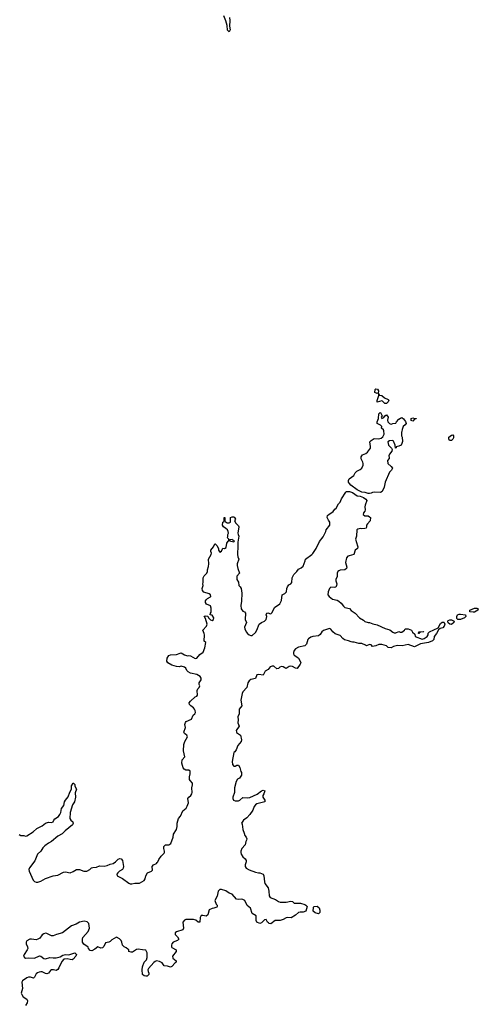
# Model space of a CAD drawing. Header units: inches. Extents: x 2605671 to 2720413, y 450557 to 553563.
# Tile 11 of 35: x 2636217 to 2642159, y 486505 to 499260. Entities that reach past the tile are written whole.
import ezdxf

# ---------------------------------------------------------------- set-up
doc = ezdxf.new("R2010")
doc.units = ezdxf.units.IN
doc.header["$MEASUREMENT"] = 0
for name, color, linetype in [('C6438', 7, 'Continuous'), ('C6439', 7, 'Continuous'), ('C6448', 7, 'Continuous'), ('C6449', 7, 'Continuous')]:
    doc.layers.add(name, color=color, linetype=linetype)

msp = doc.modelspace()

# ---------------------------------------------------------------- linework, layer by layer
at = {"layer": 'C6438', "color": 5, "elevation": 20}
for points in [[(2636210, 488703), (2636230, 488691), (2636270, 488691), (2636290, 488683), (2636310, 488687), (2636390, 488738), (2636439, 488781), (2636510, 488818), (2636550, 488850), (2636590, 488863), (2636630, 488861), (2636649, 488870), (2636657, 488890), (2636672, 488908), (2636719, 488940), (2636737, 488963), (2636749, 488990), (2636758, 489042), (2636790, 489082), (2636799, 489130), (2636809, 489150), (2636846, 489194), (2636866, 489254), (2636888, 489290), (2636890, 489334), (2636909, 489371), (2636914, 489370), (2636930, 489354), (2636931, 489331), (2636951, 489290), (2636937, 489243), (2636939, 489190), (2636926, 489130), (2636901, 489090), (2636871, 488990), (2636867, 488910), (2636881, 488890), (2636907, 488870), (2636911, 488850), (2636903, 488830), (2636807, 488753), (2636767, 488713), (2636710, 488685), (2636630, 488613), (2636590, 488592), (2636542, 488558), (2636516, 488530), (2636491, 488490), (2636449, 488451), (2636437, 488430), (2636415, 488365), (2636345, 488275), (2636335, 488250), (2636338, 488230), (2636390, 488113), (2636410, 488095), (2636430, 488087), (2636452, 488088), (2636490, 488101), (2636550, 488135), (2636650, 488169), (2636710, 488178), (2636784, 488216), (2636810, 488220), (2636870, 488208), (2636910, 488225), (2636951, 488251), (2636990, 488253), (2637049, 488229), (2637088, 488230), (2637124, 488250), (2637149, 488271), (2637164, 488276), (2637210, 488282), (2637250, 488297), (2637310, 488294), (2637350, 488303), (2637390, 488321), (2637430, 488331), (2637459, 488350), (2637493, 488387), (2637515, 488395), (2637531, 488391), (2637547, 488370), (2637563, 488290), (2637559, 488270), (2637547, 488253), (2637509, 488231), (2637488, 488210), (2637477, 488190), (2637481, 488170), (2637550, 488133), (2637630, 488075), (2637650, 488065), (2637670, 488065), (2637710, 488076), (2637770, 488074), (2637829, 488110), (2637844, 488130), (2637849, 488170), (2637874, 488206), (2637926, 488230), (2637936, 488244), (2637935, 488290), (2637949, 488310), (2637988, 488330), (2637996, 488344), (2638008, 488352), (2638020, 488380), (2638050, 488422), (2638090, 488462), (2638095, 488470), (2638095, 488490), (2638085, 488525), (2638085, 488550), (2638108, 488570), (2638150, 488571), (2638175, 488590), (2638205, 488670), (2638209, 488711), (2638249, 488770), (2638257, 488810), (2638255, 488850), (2638275, 488910), (2638299, 488941), (2638329, 489010), (2638372, 489048), (2638385, 489070), (2638405, 489115), (2638397, 489170), (2638409, 489190), (2638432, 489208), (2638449, 489231), (2638453, 489250), (2638449, 489310), (2638457, 489350), (2638454, 489370), (2638424, 489404), (2638417, 489417), (2638417, 489450), (2638427, 489490), (2638425, 489525), (2638410, 489539), (2638370, 489539), (2638349, 489549), (2638336, 489570), (2638318, 489630), (2638321, 489670), (2638355, 489710), (2638337, 489790), (2638343, 489870), (2638356, 489910), (2638389, 489970), (2638382, 489990), (2638370, 490000)], [(2639064, 490000), (2639078, 489990), (2639091, 489930), (2639085, 489910), (2639042, 489858), (2639020, 489800), (2639004, 489776), (2638990, 489766), (2638971, 489650), (2638972, 489612), (2638990, 489592), (2639010, 489592), (2639030, 489602), (2639050, 489602), (2639070, 489572), (2639083, 489523), (2639091, 489510), (2639092, 489472), (2639064, 489436), (2639040, 489420), (2639021, 489390), (2638999, 489310), (2638998, 489250), (2638980, 489190), (2638980, 489170), (2638989, 489149), (2639010, 489140), (2639050, 489142), (2639069, 489150), (2639110, 489185), (2639170, 489179), (2639197, 489183), (2639293, 489227), (2639350, 489271), (2639370, 489279), (2639391, 489270), (2639379, 489230), (2639367, 489210), (2639366, 489190), (2639391, 489150), (2639394, 489130), (2639290, 489101), (2639271, 489090), (2639254, 489066), (2639239, 489021), (2639197, 488963), (2639159, 488921), (2639118, 488890), (2639092, 488850), (2639098, 488838), (2639108, 488770), (2639123, 488723), (2639133, 488693), (2639152, 488670), (2639158, 488650), (2639156, 488630), (2639147, 488613), (2639136, 488570), (2639095, 488525), (2639082, 488490), (2639082, 488470), (2639088, 488448), (2639110, 488415), (2639138, 488390), (2639151, 488370), (2639151, 488350), (2639138, 488310), (2639138, 488290), (2639152, 488270), (2639190, 488245), (2639270, 488216), (2639310, 488206), (2639330, 488206), (2639371, 488190), (2639379, 488170), (2639387, 488090), (2639395, 488070), (2639435, 488015), (2639446, 487970), (2639451, 487911), (2639461, 487890), (2639530, 487862), (2639570, 487837), (2639590, 487830), (2639670, 487827), (2639730, 487841), (2639750, 487835), (2639775, 487815), (2639854, 487814), (2639910, 487799), (2639925, 487790), (2639942, 487770), (2639925, 487710), (2639890, 487698), (2639850, 487698), (2639830, 487693), (2639790, 487659), (2639734, 487626), (2639690, 487629), (2639670, 487626), (2639630, 487603), (2639590, 487589), (2639528, 487592), (2639470, 487549), (2639450, 487553), (2639440, 487560), (2639429, 487570), (2639410, 487602), (2639390, 487599), (2639350, 487559), (2639326, 487550), (2639289, 487570), (2639282, 487590), (2639282, 487650), (2639230, 487682), (2639209, 487750), (2639166, 487786), (2639133, 487850), (2639110, 487863), (2639090, 487866), (2639050, 487863), (2639027, 487867), (2638968, 487930), (2638930, 487944), (2638887, 487973), (2638830, 487992), (2638808, 487992), (2638787, 487970), (2638776, 487905), (2638745, 487850), (2638764, 487804), (2638775, 487790), (2638776, 487770), (2638770, 487762), (2638730, 487749), (2638710, 487748), (2638672, 487730), (2638655, 487665), (2638634, 487646), (2638590, 487656), (2638566, 487654), (2638555, 487630), (2638550, 487569), (2638530, 487569), (2638497, 487597), (2638470, 487605), (2638370, 487602), (2638350, 487594), (2638331, 487570), (2638339, 487490), (2638331, 487470), (2638250, 487442), (2638232, 487430), (2638232, 487410), (2638260, 487380), (2638278, 487350), (2638262, 487330), (2638205, 487310), (2638187, 487290), (2638183, 487270), (2638184, 487250), (2638190, 487241), (2638245, 487210), (2638246, 487190), (2638198, 487130), (2638202, 487102), (2638242, 487070), (2638242, 487050), (2638230, 487042), (2638190, 486993), (2638170, 486985), (2638130, 486999), (2638090, 487004), (2638061, 487041), (2638030, 487061), (2637990, 487069), (2637970, 487061), (2637953, 487047), (2637886, 486970), (2637879, 486950), (2637881, 486930), (2637891, 486910), (2637891, 486890), (2637869, 486869), (2637849, 486869), (2637830, 486875), (2637809, 486889), (2637805, 486950), (2637809, 486991), (2637828, 487050), (2637858, 487082), (2637869, 487110), (2637869, 487170), (2637850, 487208), (2637810, 487209), (2637750, 487221), (2637730, 487216), (2637679, 487181), (2637660, 487180), (2637630, 487189), (2637629, 487210), (2637620, 487220), (2637597, 487237), (2637569, 487249), (2637550, 487269), (2637542, 487310), (2637530, 487333), (2637510, 487353), (2637470, 487373), (2637410, 487342), (2637390, 487319), (2637370, 487309), (2637330, 487302), (2637307, 487253), (2637290, 487235), (2637270, 487234), (2637230, 487249), (2637190, 487219), (2637150, 487199), (2637130, 487202), (2637109, 487230), (2637104, 487244), (2637046, 487286), (2637029, 487310), (2637029, 487350), (2637034, 487370), (2637104, 487450), (2637121, 487490), (2637111, 487550), (2637090, 487572), (2637050, 487581), (2636990, 487569), (2636950, 487545), (2636890, 487522), (2636770, 487430), (2636693, 487410), (2636650, 487393), (2636630, 487394), (2636570, 487423), (2636550, 487426), (2636530, 487420), (2636510, 487405), (2636478, 487362), (2636453, 487347), (2636430, 487341), (2636370, 487351), (2636350, 487348), (2636310, 487326), (2636299, 487310), (2636299, 487290), (2636318, 487250), (2636321, 487230), (2636313, 487210), (2636273, 487150), (2636268, 487130), (2636277, 487110), (2636290, 487104), (2636332, 487108), (2636410, 487104), (2636472, 487132), (2636490, 487130), (2636530, 487100), (2636550, 487095), (2636607, 487113), (2636650, 487107), (2636690, 487108), (2636740, 487120), (2636777, 487143), (2636810, 487151), (2636854, 487146), (2636930, 487171), (2636954, 487150), (2636945, 487130), (2636911, 487089), (2636897, 487083), (2636870, 487084), (2636833, 487093), (2636790, 487089), (2636762, 487058), (2636723, 486977), (2636710, 486958), (2636690, 486942), (2636653, 486953), (2636628, 486952), (2636615, 486945), (2636591, 486909), (2636570, 486901), (2636550, 486906), (2636510, 486927), (2636490, 486927), (2636470, 486922), (2636448, 486912), (2636430, 486898), (2636410, 486855), (2636396, 486845), (2636356, 486856), (2636330, 486857), (2636310, 486850), (2636254, 486810), (2636245, 486790), (2636253, 486710), (2636237, 486650), (2636244, 486630), (2636263, 486603), (2636310, 486570), (2636317, 486550), (2636314, 486526), (2636291, 486490)]]:
    msp.add_lwpolyline(points, dxfattribs=at)
at = {"layer": 'C6439', "color": 5, "elevation": 20}
for points in [[(2638935, 499290), (2638941, 499250), (2638936, 499176), (2638944, 499130), (2638930, 499102), (2638910, 499124), (2638905, 499185), (2638887, 499247), (2638861, 499310)], [(2638370, 490000), (2638354, 490014), (2638344, 490030), (2638363, 490090), (2638357, 490130), (2638364, 490156), (2638373, 490167), (2638441, 490199), (2638465, 490250), (2638485, 490270), (2638494, 490286), (2638492, 490310), (2638483, 490330), (2638470, 490345), (2638433, 490370), (2638419, 490390), (2638414, 490410), (2638428, 490430), (2638490, 490486), (2638510, 490498), (2638519, 490510), (2638517, 490570), (2638524, 490590), (2638542, 490610), (2638549, 490630), (2638542, 490650), (2638542, 490670), (2638569, 490710), (2638569, 490730), (2638555, 490750), (2638510, 490777), (2638430, 490794), (2638398, 490810), (2638382, 490830), (2638370, 490858), (2638350, 490874), (2638310, 490884), (2638282, 490878), (2638250, 490879), (2638190, 490899), (2638138, 490930), (2638124, 490950), (2638129, 490991), (2638150, 491022), (2638172, 491032), (2638250, 491035), (2638295, 491055), (2638310, 491056), (2638351, 491031), (2638390, 491021), (2638410, 491025), (2638430, 491021), (2638490, 490984), (2638510, 490987), (2638550, 491036), (2638592, 491068), (2638615, 491125), (2638628, 491190), (2638609, 491210), (2638613, 491290), (2638609, 491310), (2638589, 491350), (2638636, 491404), (2638644, 491430), (2638623, 491503), (2638609, 491531), (2638630, 491538), (2638653, 491533), (2638662, 491510), (2638690, 491485), (2638710, 491478), (2638728, 491490), (2638734, 491510), (2638710, 491548), (2638686, 491550), (2638688, 491570), (2638696, 491584), (2638699, 491601), (2638698, 491638), (2638689, 491669), (2638638, 491690), (2638624, 491710), (2638624, 491730), (2638634, 491746), (2638650, 491762), (2638690, 491782), (2638695, 491790), (2638688, 491810), (2638670, 491822), (2638604, 491844), (2638585, 491865), (2638583, 491890), (2638593, 491930), (2638589, 491950), (2638595, 491970), (2638595, 492030), (2638606, 492054), (2638642, 492090), (2638649, 492110), (2638648, 492132), (2638665, 492175), (2638669, 492209), (2638662, 492270), (2638699, 492330), (2638702, 492350), (2638694, 492370), (2638695, 492390), (2638729, 492430), (2638746, 492470), (2638750, 492472), (2638772, 492450), (2638794, 492410), (2638792, 492390), (2638810, 492362), (2638830, 492374), (2638848, 492412), (2638870, 492411), (2638890, 492422), (2638902, 492478), (2638916, 492504), (2638926, 492510), (2638926, 492530), (2638909, 492550), (2638915, 492565), (2638915, 492590), (2638922, 492610), (2638918, 492630), (2638908, 492650), (2638888, 492670), (2638858, 492690), (2638846, 492710), (2638848, 492750), (2638862, 492758), (2638866, 492770), (2638867, 492813), (2638874, 492810), (2638874, 492770), (2638878, 492758), (2638904, 492744), (2638930, 492742), (2638946, 492750), (2638948, 492810), (2638970, 492822), (2638990, 492818), (2639002, 492810), (2639011, 492790), (2639002, 492770), (2639017, 492737), (2639050, 492702), (2639055, 492690), (2639045, 492610), (2639046, 492590), (2639056, 492570), (2639042, 492490), (2639045, 492445), (2639039, 492330), (2639043, 492303), (2639056, 492270), (2639036, 492210), (2639036, 492190), (2639043, 492150), (2639065, 492090), (2639031, 492050), (2639031, 492010), (2639050, 491974), (2639058, 491930), (2639074, 491914), (2639087, 491890), (2639097, 491830), (2639091, 491729), (2639082, 491670), (2639086, 491630), (2639110, 491598), (2639131, 491590), (2639141, 491570), (2639139, 491490), (2639154, 491450), (2639128, 491392), (2639133, 491370), (2639150, 491331), (2639168, 491308), (2639191, 491291), (2639210, 491283), (2639230, 491283), (2639270, 491321), (2639289, 491350), (2639319, 491430), (2639350, 491451), (2639390, 491467), (2639409, 491490), (2639419, 491530), (2639409, 491550), (2639418, 491570), (2639430, 491578), (2639465, 491565), (2639474, 491566), (2639490, 491582), (2639516, 491644), (2639589, 491691), (2639610, 491734), (2639618, 491810), (2639650, 491825), (2639672, 491848), (2639678, 491890), (2639687, 491913), (2639703, 491937), (2639728, 491950), (2639742, 491970), (2639749, 492030), (2639769, 492071), (2639809, 492110), (2639830, 492141), (2639862, 492158), (2639890, 492182), (2639915, 492250), (2639918, 492270), (2640000, 492334)], [(2640000, 491265), (2639990, 491262), (2639960, 491240), (2639951, 491229), (2639931, 491169), (2639911, 491149), (2639830, 491133), (2639790, 491112), (2639771, 491090), (2639764, 491064), (2639764, 491044), (2639772, 491030), (2639807, 491007), (2639827, 490987), (2639851, 490950), (2639858, 490930), (2639851, 490910), (2639810, 490855), (2639790, 490859), (2639750, 490881), (2639730, 490885), (2639710, 490881), (2639670, 490857), (2639650, 490862), (2639630, 490877), (2639610, 490880), (2639589, 490871), (2639570, 490855), (2639550, 490852), (2639510, 490885), (2639490, 490887), (2639464, 490876), (2639437, 490843), (2639399, 490821), (2639372, 490768), (2639317, 490777), (2639290, 490772), (2639270, 490724), (2639210, 490712), (2639190, 490696), (2639173, 490670), (2639159, 490610), (2639110, 490554), (2639101, 490530), (2639083, 490443), (2639094, 490370), (2639061, 490330), (2639059, 490270), (2639044, 490230), (2639046, 490190), (2639042, 490150), (2639062, 490110), (2639022, 490050), (2639024, 490036), (2639027, 490027), (2639064, 490000)]]:
    msp.add_lwpolyline(points, dxfattribs=at)
msp.add_lwpolyline([(2638970, 492526), (2638938, 492522), (2638934, 492510), (2638990, 492494), (2638998, 492510), (2638990, 492515), (2638978, 492518)], close=True, dxfattribs=at)
at = {"layer": 'C6448', "color": 5, "elevation": 20}
msp.add_lwpolyline([(2640090, 487679), (2640046, 487690), (2640018, 487710), (2640023, 487757), (2640029, 487771), (2640070, 487776), (2640095, 487755), (2640105, 487725), (2640105, 487695)], close=True, dxfattribs=at)
at = {"layer": 'C6449', "color": 5, "elevation": 20}
for points in [[(2640850, 494419), (2640818, 494430), (2640822, 494470), (2640830, 494478), (2640853, 494473), (2640866, 494450), (2640860, 494420)], [(2640949, 494289), (2640919, 494319), (2640910, 494321), (2640850, 494306), (2640849, 494329), (2640869, 494390), (2640869, 494409), (2640862, 494418), (2640870, 494414), (2640878, 494398), (2640910, 494391), (2640942, 494362), (2640990, 494342), (2640998, 494330), (2640991, 494310), (2640970, 494289)], [(2640910, 494094), (2640935, 494105), (2640946, 494130), (2640970, 494142), (2640991, 494110), (2640981, 494070), (2640986, 494050), (2641007, 494027), (2641016, 494024), (2641030, 494022), (2641050, 494031), (2641090, 494034), (2641098, 494050), (2641130, 494086), (2641150, 494099), (2641170, 494105), (2641191, 494091), (2641217, 494057), (2641225, 494030), (2641211, 494010), (2641185, 493990), (2641171, 493950), (2641170, 493926), (2641162, 493918), (2641162, 493870), (2641171, 493851), (2641175, 493795), (2641170, 493768), (2641158, 493750), (2641130, 493734), (2641094, 493726), (2641094, 493714), (2641088, 493708), (2641082, 493750), (2641059, 493799), (2641050, 493809), (2641010, 493805), (2640985, 493790), (2640995, 493750), (2641032, 493710), (2641042, 493690), (2641038, 493670), (2641006, 493630), (2640998, 493610), (2641005, 493590), (2641004, 493576), (2640982, 493550), (2640985, 493510), (2641030, 493472), (2641045, 493450), (2641034, 493426), (2641010, 493398), (2640954, 493270), (2640937, 493203), (2640912, 493150), (2640890, 493135), (2640810, 493141), (2640790, 493137), (2640770, 493126), (2640750, 493120), (2640730, 493121), (2640695, 493135), (2640650, 493141), (2640590, 493170), (2640508, 493228), (2640489, 493250), (2640479, 493270), (2640477, 493290), (2640484, 493310), (2640545, 493355), (2640564, 493390), (2640587, 493413), (2640630, 493435), (2640649, 493451), (2640665, 493490), (2640665, 493510), (2640661, 493530), (2640643, 493570), (2640643, 493597), (2640659, 493621), (2640700, 493640), (2640723, 493657), (2640762, 493710), (2640764, 493730), (2640754, 493790), (2640769, 493810), (2640810, 493836), (2640870, 493831), (2640899, 493841), (2640922, 493858), (2640938, 493890), (2640935, 493935), (2640930, 493946), (2640906, 493970), (2640908, 493990), (2640890, 494008), (2640848, 494028), (2640848, 494050), (2640867, 494093), (2640870, 494154), (2640888, 494172), (2640892, 494170), (2640914, 494130), (2640902, 494110)], [(2641310, 494058), (2641289, 494069), (2641290, 494094), (2641310, 494102), (2641330, 494094), (2641353, 494093), (2641352, 494088), (2641330, 494086)], [(2641790, 493807), (2641784, 493810), (2641776, 493830), (2641779, 493850), (2641810, 493879), (2641830, 493881), (2641839, 493870), (2641838, 493842), (2641830, 493824), (2641810, 493809)], [(2642090, 491583), (2642049, 491589), (2642049, 491610), (2642110, 491636), (2642138, 491638), (2642159, 491630), (2642151, 491610), (2642110, 491587)], [(2641810, 491426), (2641788, 491428), (2641767, 491447), (2641765, 491470), (2641770, 491476), (2641790, 491484), (2641810, 491484), (2641845, 491470), (2641841, 491450)], [(2641910, 491490), (2641892, 491492), (2641882, 491502), (2641880, 491530), (2641890, 491550), (2641910, 491559), (2641930, 491560), (2641994, 491550), (2641999, 491530), (2641979, 491510), (2641930, 491491)], [(2641390, 491308), (2641386, 491310), (2641390, 491331), (2641450, 491334), (2641454, 491330), (2641413, 491327), (2641398, 491322)]]:
    msp.add_lwpolyline(points, close=True, dxfattribs=at)
msp.add_lwpolyline([(2640000, 492334), (2640015, 492345), (2640059, 492410), (2640100, 492500), (2640150, 492562), (2640184, 492630), (2640189, 492650), (2640236, 492710), (2640233, 492750), (2640216, 492776), (2640202, 492810), (2640204, 492836), (2640225, 492855), (2640250, 492867), (2640279, 492890), (2640302, 492918), (2640318, 492930), (2640349, 492990), (2640369, 493010), (2640385, 493055), (2640441, 493139), (2640450, 493146), (2640470, 493150), (2640490, 493148), (2640530, 493133), (2640590, 493093), (2640630, 493088), (2640670, 493070), (2640701, 493050), (2640715, 493030), (2640691, 492970), (2640687, 492950), (2640691, 492910), (2640687, 492893), (2640671, 492870), (2640666, 492850), (2640690, 492831), (2640730, 492831), (2640750, 492822), (2640762, 492810), (2640758, 492770), (2640721, 492730), (2640711, 492710), (2640711, 492689), (2640705, 492675), (2640690, 492669), (2640650, 492665), (2640630, 492669), (2640600, 492660), (2640585, 492650), (2640581, 492570), (2640567, 492530), (2640595, 492445), (2640598, 492430), (2640592, 492410), (2640565, 492390), (2640547, 492333), (2640484, 492316), (2640470, 492309), (2640450, 492290), (2640438, 492230), (2640454, 492170), (2640451, 492150), (2640430, 492134), (2640371, 492129), (2640350, 492122), (2640338, 492110), (2640331, 492090), (2640332, 492048), (2640312, 492008), (2640311, 491990), (2640325, 491950), (2640322, 491930), (2640311, 491909), (2640290, 491904), (2640250, 491909), (2640231, 491890), (2640215, 491850), (2640211, 491810), (2640226, 491790), (2640270, 491755), (2640330, 491739), (2640350, 491728), (2640380, 491700), (2640410, 491663), (2640430, 491647), (2640490, 491631), (2640510, 491606), (2640565, 491570), (2640621, 491510), (2640670, 491483), (2640690, 491465), (2640731, 491451), (2640751, 491451), (2640794, 491434), (2640850, 491422), (2640950, 491373), (2641014, 491354), (2641050, 491326), (2641070, 491316), (2641090, 491318), (2641130, 491334), (2641146, 491326), (2641170, 491326), (2641202, 491350), (2641210, 491371), (2641250, 491371), (2641292, 491350), (2641307, 491327), (2641338, 491298), (2641342, 491270), (2641430, 491235), (2641457, 491243), (2641498, 491270), (2641508, 491290), (2641509, 491311), (2641528, 491330), (2641639, 491381), (2641670, 491437), (2641690, 491456), (2641710, 491455), (2641716, 491450), (2641724, 491430), (2641716, 491404), (2641698, 491382), (2641665, 491375), (2641645, 491355), (2641618, 491310), (2641585, 491270), (2641582, 491230), (2641565, 491215), (2641512, 491190), (2641410, 491173), (2641350, 491143), (2641330, 491137), (2641250, 491165), (2641173, 491147), (2641110, 491152), (2641061, 491139), (2641030, 491122), (2640990, 491129), (2640968, 491150), (2640910, 491166), (2640870, 491167), (2640829, 491149), (2640790, 491142), (2640770, 491162), (2640750, 491168), (2640710, 491148), (2640699, 491159), (2640650, 491178), (2640610, 491179), (2640550, 491198), (2640530, 491195), (2640510, 491199), (2640475, 491215), (2640425, 491225), (2640402, 491242), (2640370, 491282), (2640303, 491303), (2640272, 491332), (2640250, 491364), (2640230, 491374), (2640151, 491349), (2640130, 491328), (2640110, 491295), (2640090, 491279), (2640014, 491270), (2640000, 491265)], dxfattribs=at)

doc.saveas('drawing.dxf')
